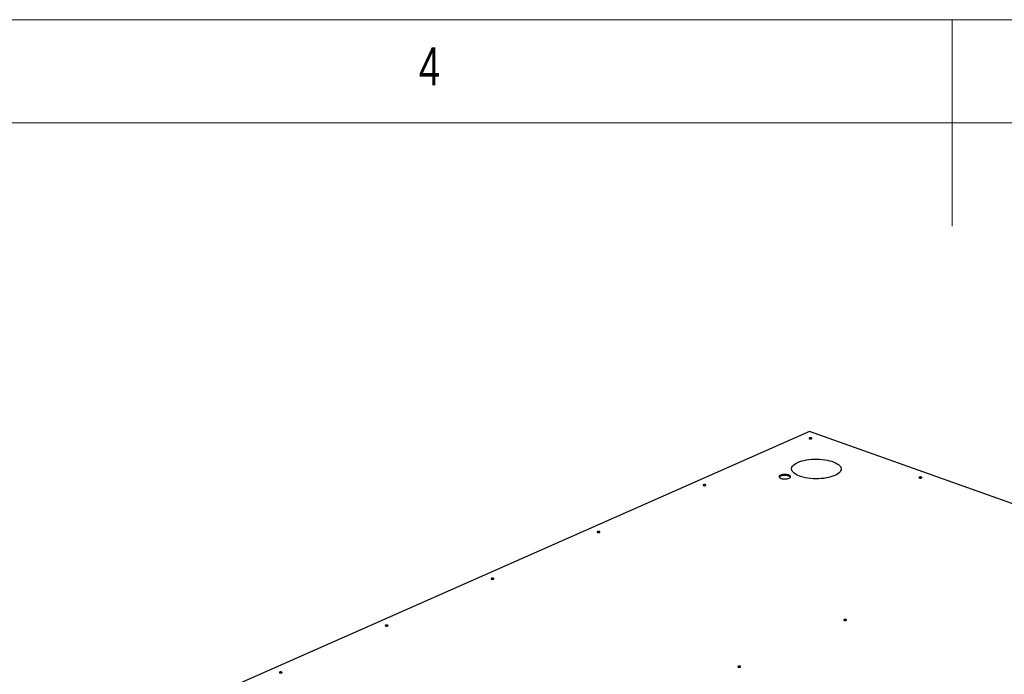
# Model space of a CAD drawing. Header units: millimetres. Extents: x 5 to 415, y 5 to 292.
# Tile 27 of 49: x 165 to 213, y 260 to 292. Entities that reach past the tile are written whole.
import ezdxf

# ---------------------------------------------------------------- set-up
doc = ezdxf.new("R2010")
doc.units = ezdxf.units.MM
doc.layers.add('NOTES', color=6, linetype='Continuous')
doc.layers.add('TRAIT-FORT', color=4, linetype='Continuous', lineweight=25)
doc.styles.add('SLDTEXTSTYLE0', font='TXT', dxfattribs={"width": 0.75})

msp = doc.modelspace()

# ---------------------------------------------------------------- linework, layer by layer
at = {"color": 7, "linetype": 'Continuous', "lineweight": 18}
for p, q in [((415, 292), (5, 292)), ((210, 292), (210, 282)), ((410, 287), (10, 287))]:
    msp.add_line(p, q, dxfattribs=at)
at = {"layer": 'TRAIT-FORT', "color": 4, "linetype": 'Continuous', "lineweight": 25}
for p, q in [((203.085, 272.062), (166.356, 255.837)), ((236.08, 260.298), (203.085, 272.062))]:
    msp.add_line(p, q, dxfattribs=at)
at = {"layer": 'TRAIT-FORT', "color": 4, "linetype": 'Continuous', "lineweight": 25, "flags": 128}
for points in [[(203.083, 271.745), (203.069, 271.735), (203.066, 271.725), (203.072, 271.715), (203.088, 271.706), (203.111, 271.701), (203.138, 271.699), (203.163, 271.702), (203.184, 271.708), (203.198, 271.717), (203.202, 271.728), (203.195, 271.738), (203.179, 271.746), (203.156, 271.752), (203.13, 271.753), (203.104, 271.751), (203.083, 271.745)], [(202.523, 270.563), (202.615, 270.599), (202.716, 270.631), (202.825, 270.659), (202.942, 270.681), (203.063, 270.699), (203.189, 270.711), (203.318, 270.718), (203.448, 270.719), (203.577, 270.715), (203.705, 270.705), (203.829, 270.689), (203.949, 270.669), (204.062, 270.643), (204.168, 270.613), (204.265, 270.578), (204.352, 270.54), (204.428, 270.498), (204.493, 270.453), (204.544, 270.406), (204.583, 270.356), (204.608, 270.306), (204.619, 270.254), (204.616, 270.203), (204.598, 270.152), (204.568, 270.102), (204.523, 270.053), (204.466, 270.007), (204.396, 269.964), (204.315, 269.924), (204.223, 269.888), (204.122, 269.856), (204.013, 269.828), (203.897, 269.806), (203.775, 269.788), (203.649, 269.776), (203.52, 269.769), (203.391, 269.768), (203.261, 269.772), (203.133, 269.782), (203.009, 269.798), (202.89, 269.818), (202.776, 269.844), (202.67, 269.874), (202.573, 269.909), (202.486, 269.947), (202.41, 269.989), (202.346, 270.034), (202.294, 270.081), (202.256, 270.131), (202.231, 270.181), (202.22, 270.233), (202.223, 270.284), (202.24, 270.335), (202.271, 270.385), (202.315, 270.434), (202.373, 270.48), (202.442, 270.523), (202.523, 270.563)], [(201.686, 269.943), (201.65, 269.923), (201.626, 269.9), (201.616, 269.875), (201.619, 269.85), (201.637, 269.826), (201.667, 269.805), (201.709, 269.786), (201.76, 269.771), (201.818, 269.762), (201.88, 269.757), (201.943, 269.759), (202.003, 269.765), (202.058, 269.777), (202.104, 269.794), (202.141, 269.814), (202.165, 269.837), (202.175, 269.861), (202.171, 269.886), (202.154, 269.91), (202.124, 269.932), (202.082, 269.951), (202.031, 269.965), (201.973, 269.975), (201.911, 269.979), (201.848, 269.978), (201.788, 269.971), (201.733, 269.959), (201.686, 269.943)], [(202.165, 269.842), (202.154, 269.855), (202.123, 269.877), (202.082, 269.896), (202.03, 269.91), (201.972, 269.92), (201.911, 269.924), (201.848, 269.923), (201.788, 269.916), (201.733, 269.904), (201.686, 269.888)], [(202.167, 269.84), (202.154, 269.855), (202.123, 269.877), (202.082, 269.896), (202.03, 269.91), (201.972, 269.92), (201.911, 269.924), (201.848, 269.923), (201.788, 269.916), (201.733, 269.904), (201.686, 269.888)], [(208.408, 269.846), (208.395, 269.837), (208.391, 269.826), (208.398, 269.816), (208.414, 269.808), (208.436, 269.802), (208.463, 269.801), (208.488, 269.803), (208.51, 269.81), (208.523, 269.819), (208.527, 269.829), (208.52, 269.839), (208.504, 269.848), (208.481, 269.853), (208.455, 269.855), (208.429, 269.852), (208.408, 269.846)], [(197.95, 269.477), (197.937, 269.468), (197.933, 269.457), (197.94, 269.447), (197.956, 269.439), (197.978, 269.433), (198.005, 269.432), (198.03, 269.434), (198.052, 269.441), (198.065, 269.45), (198.069, 269.46), (198.062, 269.47), (198.046, 269.479), (198.023, 269.484), (197.997, 269.486), (197.971, 269.483), (197.95, 269.477)], [(192.817, 267.209), (192.804, 267.2), (192.8, 267.19), (192.807, 267.18), (192.823, 267.171), (192.845, 267.166), (192.872, 267.164), (192.897, 267.167), (192.919, 267.173), (192.932, 267.182), (192.936, 267.193), (192.929, 267.203), (192.913, 267.211), (192.89, 267.217), (192.864, 267.218), (192.838, 267.216), (192.817, 267.209)], [(187.684, 264.942), (187.671, 264.933), (187.667, 264.922), (187.674, 264.912), (187.69, 264.904), (187.712, 264.898), (187.739, 264.897), (187.764, 264.899), (187.786, 264.906), (187.799, 264.915), (187.803, 264.925), (187.796, 264.935), (187.78, 264.944), (187.757, 264.949), (187.731, 264.951), (187.705, 264.948), (187.684, 264.942)], [(204.761, 262.951), (204.748, 262.942), (204.744, 262.931), (204.75, 262.921), (204.766, 262.913), (204.789, 262.907), (204.816, 262.906), (204.841, 262.908), (204.862, 262.914), (204.876, 262.924), (204.88, 262.934), (204.873, 262.944), (204.857, 262.953), (204.834, 262.958), (204.808, 262.96), (204.782, 262.957), (204.761, 262.951)], [(182.551, 262.674), (182.538, 262.665), (182.534, 262.655), (182.541, 262.645), (182.557, 262.636), (182.58, 262.631), (182.606, 262.629), (182.631, 262.632), (182.653, 262.638), (182.666, 262.647), (182.67, 262.657), (182.663, 262.668), (182.647, 262.676), (182.624, 262.681), (182.598, 262.683), (182.572, 262.68), (182.551, 262.674)], [(199.628, 260.683), (199.615, 260.674), (199.611, 260.664), (199.618, 260.653), (199.634, 260.645), (199.656, 260.64), (199.683, 260.638), (199.708, 260.641), (199.73, 260.647), (199.743, 260.656), (199.747, 260.666), (199.74, 260.677), (199.724, 260.685), (199.701, 260.69), (199.675, 260.692), (199.649, 260.689), (199.628, 260.683)], [(177.418, 260.407), (177.405, 260.398), (177.401, 260.387), (177.408, 260.377), (177.424, 260.369), (177.447, 260.363), (177.473, 260.362), (177.499, 260.364), (177.52, 260.37), (177.533, 260.379), (177.537, 260.39), (177.53, 260.4), (177.514, 260.409), (177.491, 260.414), (177.465, 260.415), (177.439, 260.413), (177.418, 260.407)]]:
    msp.add_lwpolyline(points, dxfattribs=at)
at = {"layer": 'TRAIT-FORT', "color": 4, "linetype": 'Continuous', "lineweight": 25}
for centre, radius, start, end in [((201.728, 269.767), 0.128, 108.9323, 144.0852), ((201.729, 269.765), 0.13, 109.158, 142.7673)]:
    msp.add_arc(centre, radius, start, end, dxfattribs=at)

# ---------------------------------------------------------------- texts
at = {"layer": 'NOTES', "color": 211, "insert": (184.167, 290.668), "char_height": 1.852, "attachment_point": 1, "style": 'SLDTEXTSTYLE0'}
msp.add_mtext('4', dxfattribs=at)

doc.saveas('drawing.dxf')
